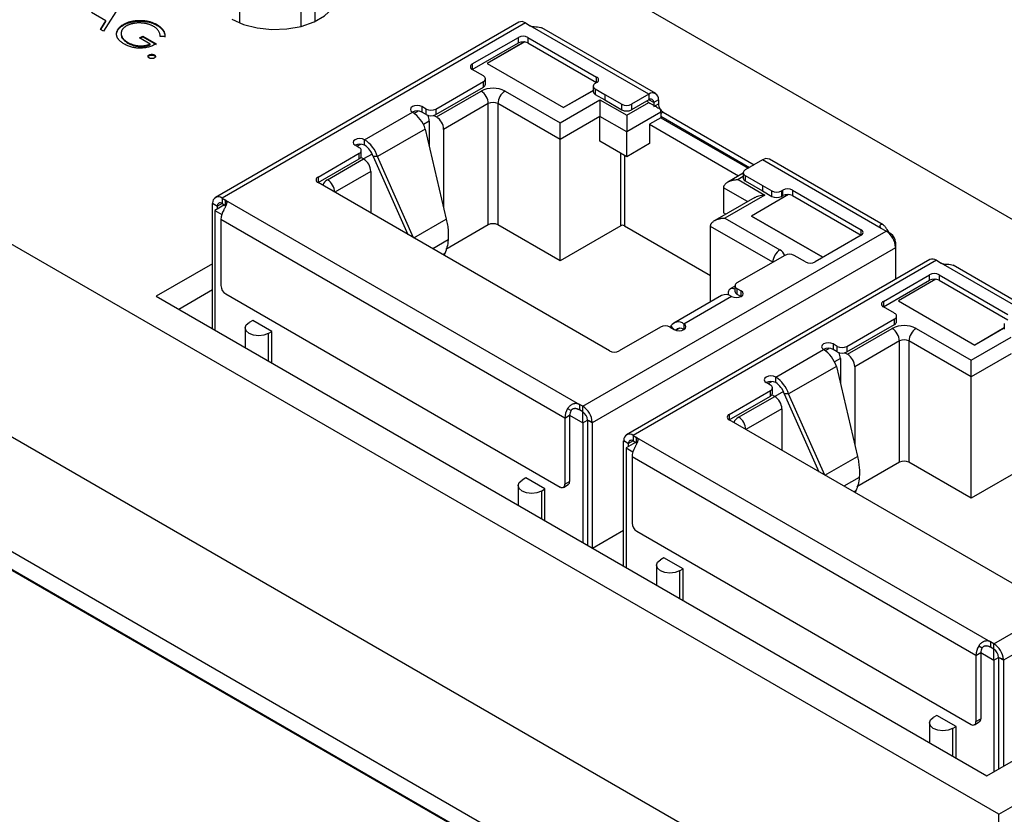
# Model space of a CAD drawing. Header units: millimetres. Extents: x 61 to 414, y 33 to 258.
# Tile 40 of 42: x 353 to 383, y 219 to 242. Entities that reach past the tile are written whole.
import ezdxf

# ---------------------------------------------------------------- set-up
doc = ezdxf.new("R2010")
doc.units = ezdxf.units.MM

msp = doc.modelspace()

# ---------------------------------------------------------------- linework, layer by layer
at = {"color": 7, "linetype": 'Continuous', "lineweight": 25}
for p, q in [((396.737, 228.302), (345.244, 258.028)), ((382.485, 218.695), (328.604, 249.801)), ((380.016, 214.418), (326.134, 245.523)), ((356.483, 242.666), (355.98, 241.877)), ((362.248, 242.168), (362.248, 242.748)), ((356.05, 242.182), (355.626, 242.427)), ((360.013, 242.121), (360.013, 242.503)), ((361.823, 242.503), (361.823, 242.017)), ((355.888, 241.929), (356.05, 242.182)), ((355.898, 241.924), (356.05, 242.162)), ((356.05, 242.162), (356.05, 242.182)), ((356.568, 242.057), (356.568, 242.078)), ((357.562, 242.05), (357.562, 242.071)), ((368.27, 242.14), (359.29, 236.956)), ((368.47, 242.121), (359.49, 236.936)), ((368.47, 242.121), (368.612, 242.039)), ((372.126, 240.01), (368.612, 242.039)), ((372.326, 240.03), (368.958, 241.974)), ((355.98, 241.877), (355.888, 241.929)), ((356.367, 241.809), (356.367, 241.83)), ((357.047, 241.676), (357.143, 241.731)), ((357.359, 241.496), (357.047, 241.676)), ((357.065, 241.666), (357.143, 241.711)), ((357.143, 241.731), (357.539, 241.503)), ((357.143, 241.711), (357.143, 241.731)), ((357.143, 241.711), (357.539, 241.482)), ((357.799, 241.722), (357.659, 241.724)), ((366.897, 240.906), (368.262, 241.694)), ((368.262, 241.531), (368.262, 241.694)), ((368.545, 241.694), (370.577, 240.52)), ((368.545, 241.694), (368.545, 241.531)), ((356.699, 241.524), (356.699, 241.545)), ((357.359, 241.475), (357.359, 241.496)), ((366.897, 240.743), (368.262, 241.531)), ((368.45, 241.561), (367.34, 240.92)), ((368.447, 241.559), (367.34, 240.92)), ((368.545, 241.531), (370.577, 240.357)), ((357.329, 241.153), (357.329, 241.174)), ((357.485, 241.153), (357.485, 241.174)), ((366.897, 240.906), (366.897, 240.743)), ((367.34, 240.92), (369.602, 239.614)), ((367.34, 240.92), (369.602, 239.614)), ((367.229, 240.551), (366.897, 240.743)), ((370.577, 240.357), (370.577, 240.52)), ((365.815, 239.571), (367.229, 240.388)), ((365.815, 239.408), (367.229, 240.224)), ((367.229, 240.224), (367.229, 240.388)), ((367.288, 240.306), (367.288, 240.469)), ((370.476, 240.251), (370.476, 240.088)), ((370.577, 240.357), (370.535, 240.333)), ((365.836, 239.339), (367.159, 240.102)), ((367.866, 240.102), (369.496, 239.161)), ((370.476, 240.118), (369.602, 239.614)), ((370.454, 240.105), (369.602, 239.614)), ((370.535, 240.169), (370.818, 240.006)), ((370.535, 240.169), (370.535, 240.006)), ((370.535, 240.006), (370.818, 239.843)), ((370.818, 240.006), (371.327, 239.712)), ((370.818, 240.006), (370.818, 239.843)), ((372.126, 240.01), (371.61, 239.712)), ((372.126, 240.01), (372.126, 239.847)), ((365.532, 239.571), (365.406, 239.644)), ((365.406, 239.644), (365.406, 239.481)), ((367.371, 239.735), (366.048, 238.971)), ((367.371, 236.144), (367.371, 239.735)), ((369.496, 238.671), (367.654, 239.735)), ((367.654, 239.735), (367.654, 236.144)), ((369.496, 239.161), (370.676, 239.843)), ((370.676, 239.843), (371.468, 239.386)), ((370.818, 239.843), (371.327, 239.549)), ((371.327, 239.549), (371.327, 239.712)), ((371.468, 239.386), (372.126, 239.765)), ((372.126, 239.847), (371.61, 239.549)), ((371.61, 239.712), (371.61, 239.549)), ((372.126, 239.765), (372.055, 239.806)), ((372.267, 239.765), (372.126, 239.847)), ((372.409, 239.847), (372.267, 239.765)), ((372.267, 239.765), (372.267, 239.643)), ((372.267, 239.643), (372.409, 239.724)), ((372.409, 239.847), (372.409, 239.724)), ((363.709, 238.665), (365.123, 239.481)), ((365.175, 239.447), (365.291, 239.514)), ((365.532, 239.408), (365.406, 239.481)), ((365.532, 239.408), (365.532, 239.571)), ((365.757, 239.385), (365.836, 239.339)), ((365.815, 239.571), (365.815, 239.408)), ((370.676, 239.353), (369.496, 238.671)), ((370.676, 238.618), (370.676, 239.353)), ((371.468, 238.896), (370.676, 239.353)), ((372.48, 239.479), (371.468, 238.896)), ((372.48, 239.479), (372.48, 239.316)), ((372.55, 239.479), (372.48, 239.439)), ((372.48, 239.357), (375.103, 237.843)), ((372.55, 239.479), (375.244, 237.924)), ((365.624, 239.216), (365.45, 239.115)), ((365.624, 239.216), (365.624, 238.473)), ((372.48, 239.316), (372.14, 239.12)), ((372.14, 239.12), (372.14, 238.549)), ((372.14, 239.12), (374.782, 237.595)), ((372.48, 239.316), (375.068, 237.822)), ((365.506, 238.981), (364.092, 238.164)), ((365.506, 238.981), (366.128, 236.31)), ((366.048, 238.971), (366.048, 236.65)), ((371.468, 238.161), (371.468, 238.896)), ((363.552, 238.428), (363.426, 238.501)), ((363.482, 238.469), (363.594, 238.534)), ((363.709, 238.501), (363.709, 238.665)), ((369.496, 235.08), (369.496, 238.671)), ((371.468, 238.161), (370.676, 238.618)), ((372.14, 238.549), (371.468, 238.161)), ((372.751, 215.211), (332.635, 238.37)), ((362.329, 237.559), (363.552, 238.265)), ((363.552, 238.102), (363.552, 238.265)), ((363.611, 238.183), (363.611, 238.347)), ((363.935, 238.241), (363.68, 238.094)), ((363.964, 238.168), (364.989, 235.86)), ((364.092, 238.164), (363.964, 238.168)), ((365.158, 235.762), (364.092, 238.164)), ((371.292, 236.117), (371.292, 238.263)), ((371.405, 238.198), (371.405, 236.117)), ((362.329, 237.396), (363.552, 238.102)), ((362.612, 237.477), (363.68, 238.094)), ((363.68, 238.094), (363.597, 238.141)), ((375.492, 238.067), (374.976, 237.769)), ((379.006, 236.038), (375.492, 238.067)), ((379.06, 236.143), (375.692, 238.087)), ((332.635, 237.833), (372.751, 214.675)), ((332.653, 237.843), (372.769, 214.685)), ((363.892, 237.726), (362.824, 237.11)), ((363.892, 237.726), (363.892, 236.493)), ((374.917, 237.673), (374.465, 237.412)), ((374.917, 237.687), (374.917, 237.524)), ((374.976, 237.606), (375.485, 237.312)), ((374.976, 237.606), (374.976, 237.443)), ((362.329, 237.559), (362.329, 237.396)), ((370.963, 232.411), (362.329, 237.396)), ((374.917, 237.572), (374.764, 237.483)), ((374.764, 237.483), (375.556, 237.026)), ((374.976, 237.443), (375.485, 237.149)), ((375.485, 237.312), (375.768, 237.149)), ((375.485, 237.312), (375.485, 237.149)), ((374.339, 237.238), (374.339, 236.503)), ((375.043, 236.832), (374.339, 237.238)), ((375.556, 237.026), (374.375, 236.344)), ((376.261, 237.043), (375.159, 236.406)), ((376.259, 237.041), (375.159, 236.406)), ((375.485, 237.149), (375.768, 236.985)), ((375.768, 236.985), (375.768, 237.149)), ((376.05, 237.149), (376.093, 237.173)), ((376.05, 237.149), (376.05, 236.985)), ((376.05, 236.985), (376.093, 237.01)), ((376.093, 237.01), (376.093, 237.173)), ((376.376, 237.173), (378.409, 236)), ((376.376, 237.173), (376.376, 237.01)), ((376.376, 237.01), (378.409, 235.836)), ((359.207, 236.773), (359.349, 236.694)), ((359.207, 233.067), (359.207, 236.773)), ((359.208, 236.79), (359.349, 236.694)), ((359.561, 236.732), (359.278, 236.569)), ((359.487, 236.774), (359.349, 236.694)), ((359.49, 236.936), (359.591, 236.878)), ((359.49, 236.936), (359.49, 236.773)), ((359.49, 236.773), (359.591, 236.715)), ((359.591, 236.878), (370.066, 230.831)), ((359.591, 236.715), (359.591, 236.878)), ((375.257, 236.955), (374.076, 236.273)), ((359.278, 236.569), (359.48, 236.452)), ((359.278, 236.569), (359.278, 233.026)), ((359.349, 236.61), (359.349, 236.694)), ((374.407, 236.464), (374.339, 236.503)), ((369.637, 230.425), (359.455, 236.304)), ((359.455, 236.304), (359.455, 234.344)), ((365.168, 235.757), (366.128, 236.31)), ((367.371, 236.144), (366.112, 235.417)), ((369.496, 235.08), (367.654, 236.144)), ((374.375, 236.344), (376.005, 235.404)), ((375.159, 236.406), (377.277, 235.183)), ((377.277, 235.183), (375.159, 236.406)), ((371.292, 236.117), (369.496, 235.08)), ((370.167, 230.772), (379.148, 235.957)), ((371.405, 236.117), (373.95, 234.648)), ((375.792, 235.036), (373.95, 236.099)), ((373.95, 233.866), (373.95, 236.099)), ((378.409, 235.836), (377.044, 235.048)), ((378.409, 235.836), (378.409, 236)), ((379.148, 235.957), (379.006, 236.038)), ((379.289, 235.875), (379.264, 235.861)), ((366.182, 235.696), (365.727, 235.434)), ((379.43, 235.63), (379.405, 235.616)), ((379.43, 235.63), (379.43, 235.467)), ((366.083, 235.3), (366.021, 235.264)), ((366.083, 235.3), (366.057, 235.244)), ((379.43, 235.467), (370.45, 230.283)), ((379.43, 235.467), (379.43, 234.53)), ((359.207, 234.994), (357.538, 234.03)), ((380.442, 235.114), (371.461, 229.93)), ((380.642, 235.094), (371.661, 229.91)), ((376.146, 235.24), (374.732, 234.424)), ((376.761, 235.048), (376.429, 235.24)), ((380.642, 235.094), (380.783, 235.013)), ((384.297, 232.984), (380.783, 235.013)), ((379.068, 233.88), (380.433, 234.668)), ((380.433, 234.504), (380.433, 234.668)), ((380.716, 234.668), (382.749, 233.494)), ((380.716, 234.668), (380.716, 234.504)), ((384.497, 233.004), (381.129, 234.948)), ((379.068, 233.717), (380.433, 234.504)), ((380.622, 234.535), (379.511, 233.894)), ((380.618, 234.533), (379.511, 233.894)), ((380.716, 234.504), (382.749, 233.331)), ((359.207, 234.216), (358.212, 233.641)), ((359.596, 234.099), (369.496, 228.384)), ((374.47, 234.109), (374.47, 234.07)), ((374.673, 234.328), (374.532, 234.247)), ((374.673, 234.342), (374.673, 234.179)), ((374.732, 234.261), (374.858, 234.188)), ((374.732, 234.261), (374.732, 234.097)), ((374.732, 234.097), (374.858, 234.024)), ((374.858, 234.024), (374.858, 234.188)), ((357.538, 234.03), (382.126, 219.836)), ((374.275, 234.054), (372.861, 233.238)), ((374.575, 234.024), (373.161, 233.208)), ((379.068, 233.88), (379.068, 233.717)), ((379.511, 233.894), (381.774, 232.587)), ((379.511, 233.894), (381.774, 232.587)), ((379.401, 233.525), (379.068, 233.717)), ((360.399, 233.317), (360.293, 233.256)), ((360.964, 232.991), (360.399, 233.317)), ((373.161, 233.208), (373.161, 233.045)), ((377.986, 232.545), (379.401, 233.361)), ((379.401, 233.198), (379.401, 233.361)), ((379.459, 233.28), (379.459, 233.443)), ((382.648, 233.225), (382.648, 233.061)), ((360.175, 233.093), (360.175, 232.508)), ((360.858, 232.929), (360.964, 232.991)), ((360.858, 232.929), (360.858, 232.114)), ((360.964, 232.052), (360.964, 232.991)), ((372.469, 233.118), (371.246, 232.411)), ((372.752, 233.118), (372.878, 233.045)), ((372.778, 233.15), (372.762, 233.112)), ((372.864, 233.053), (372.778, 233.15)), ((373.04, 233.083), (372.934, 233.022)), ((377.986, 232.382), (379.401, 233.198)), ((378.008, 232.312), (379.33, 233.076)), ((380.037, 233.076), (381.667, 232.135)), ((382.648, 233.092), (381.774, 232.587)), ((382.625, 233.079), (381.774, 232.587)), ((379.542, 232.708), (378.22, 231.945)), ((379.542, 229.118), (379.542, 232.708)), ((381.667, 231.645), (379.825, 232.708)), ((379.825, 232.708), (379.825, 229.118)), ((381.667, 232.135), (382.848, 232.816)), ((375.88, 231.638), (377.294, 232.455)), ((377.347, 232.421), (377.463, 232.487)), ((377.704, 232.545), (377.577, 232.618)), ((377.577, 232.618), (377.577, 232.455)), ((377.704, 232.382), (377.577, 232.455)), ((377.704, 232.382), (377.704, 232.545)), ((377.928, 232.358), (378.008, 232.312)), ((377.986, 232.545), (377.986, 232.382)), ((377.795, 232.19), (377.621, 232.089)), ((377.795, 232.19), (377.795, 231.447)), ((382.848, 232.327), (381.667, 231.645)), ((377.677, 231.954), (376.263, 231.138)), ((377.677, 231.954), (378.299, 229.284)), ((378.22, 231.945), (378.22, 229.624)), ((375.724, 231.402), (375.597, 231.475)), ((375.653, 231.443), (375.766, 231.508)), ((375.88, 231.475), (375.88, 231.638)), ((381.667, 228.054), (381.667, 231.645)), ((374.5, 230.533), (375.724, 231.239)), ((375.724, 231.075), (375.724, 231.239)), ((375.782, 231.157), (375.782, 231.32)), ((376.106, 231.214), (375.851, 231.067)), ((374.5, 230.369), (375.724, 231.075)), ((374.783, 230.451), (375.851, 231.067)), ((375.851, 231.067), (375.768, 231.115)), ((376.135, 231.141), (377.16, 228.834)), ((376.263, 231.138), (376.135, 231.141)), ((377.33, 228.736), (376.263, 231.138)), ((369.72, 230.704), (369.82, 230.646)), ((370.066, 230.831), (370.066, 230.668)), ((370.167, 230.772), (370.066, 230.831)), ((370.167, 230.609), (370.066, 230.668)), ((370.167, 230.609), (370.167, 230.772)), ((370.167, 230.283), (370.167, 230.609)), ((376.063, 230.7), (374.995, 230.083)), ((376.063, 230.7), (376.063, 229.467)), ((369.637, 230.425), (369.778, 230.507)), ((369.637, 230.425), (369.637, 228.466)), ((369.778, 230.507), (370.167, 230.283)), ((369.778, 230.507), (369.778, 228.547)), ((370.167, 230.283), (370.309, 230.364)), ((370.45, 230.3), (370.309, 230.367)), ((370.45, 230.283), (370.309, 230.367)), ((370.309, 230.367), (370.309, 226.651)), ((374.5, 230.533), (374.5, 230.369)), ((383.134, 225.385), (374.5, 230.369)), ((370.167, 230.283), (370.167, 226.74)), ((370.45, 230.283), (370.45, 226.576)), ((371.378, 229.747), (371.52, 229.668)), ((371.378, 226.04), (371.378, 229.747)), ((371.379, 229.764), (371.52, 229.668)), ((371.659, 229.748), (371.52, 229.668)), ((371.661, 229.91), (371.762, 229.852)), ((371.661, 229.91), (371.661, 229.747)), ((371.661, 229.747), (371.762, 229.688)), ((371.762, 229.852), (382.238, 223.804)), ((371.762, 229.688), (371.762, 229.852)), ((371.732, 229.706), (371.449, 229.543)), ((371.449, 229.543), (371.651, 229.426)), ((371.449, 229.543), (371.449, 226)), ((371.52, 229.583), (371.52, 229.668)), ((381.808, 223.399), (371.626, 229.277)), ((371.626, 229.277), (371.626, 227.318)), ((377.339, 228.73), (378.299, 229.284)), ((379.542, 229.118), (378.283, 228.391)), ((381.667, 228.054), (379.825, 229.118)), ((383.463, 229.091), (381.667, 228.054)), ((382.339, 223.746), (391.319, 228.93)), ((368.481, 228.651), (368.375, 228.59)), ((369.047, 228.325), (368.481, 228.651)), ((369.637, 228.466), (369.778, 228.547)), ((378.353, 228.67), (377.898, 228.408)), ((368.258, 228.427), (368.258, 227.842)), ((368.941, 228.264), (369.047, 228.325)), ((368.941, 228.264), (368.941, 227.448)), ((369.047, 227.387), (369.047, 228.325)), ((369.596, 228.374), (369.737, 228.456)), ((378.254, 228.274), (378.192, 228.238)), ((378.254, 228.274), (378.228, 228.217)), ((391.602, 228.44), (382.621, 223.256)), ((370.456, 226.573), (371.378, 227.105)), ((371.767, 227.073), (381.667, 221.358)), ((382.485, 218.695), (396.737, 226.923)), ((370.279, 226.675), (370.309, 226.692)), ((372.57, 226.291), (372.464, 226.23)), ((373.136, 225.964), (372.57, 226.291)), ((372.347, 226.066), (372.347, 225.481)), ((373.03, 225.903), (373.136, 225.964)), ((373.136, 225.026), (373.136, 225.964)), ((382.126, 219.836), (392.812, 226.005)), ((373.03, 225.903), (373.03, 225.087)), ((381.891, 223.678), (381.991, 223.62)), ((382.238, 223.804), (382.238, 223.641)), ((382.339, 223.746), (382.238, 223.804)), ((382.339, 223.583), (382.238, 223.641)), ((382.339, 223.583), (382.339, 223.746)), ((381.808, 223.399), (381.95, 223.481)), ((381.808, 223.399), (381.808, 221.439)), ((381.95, 223.481), (381.95, 221.521)), ((381.95, 223.481), (382.339, 223.256)), ((382.339, 223.256), (382.339, 223.583)), ((382.339, 223.256), (382.48, 223.338)), ((382.621, 223.274), (382.48, 223.341)), ((382.621, 223.256), (382.48, 223.341)), ((382.48, 223.341), (382.48, 220.04)), ((382.339, 223.256), (382.339, 219.959)), ((382.621, 223.256), (382.621, 220.122)), ((380.652, 221.625), (380.546, 221.564)), ((381.218, 221.298), (380.652, 221.625)), ((380.429, 221.401), (380.429, 220.816)), ((381.112, 221.237), (381.218, 221.298)), ((381.218, 220.36), (381.218, 221.298)), ((381.767, 221.348), (381.908, 221.429)), ((381.808, 221.439), (381.95, 221.521)), ((381.112, 221.237), (381.112, 220.421)), ((382.485, 217.918), (382.485, 218.695))]:
    msp.add_line(p, q, dxfattribs=at)
at = {"color": 7, "linetype": 'Continuous', "lineweight": 25, "flags": 128}
for points in [[(359.774, 242.237), (360.124, 242.079), (360.528, 241.974), (360.965, 241.927), (361.408, 241.943), (361.832, 242.019), (362.212, 242.152), (362.526, 242.333), (362.755, 242.552), (362.888, 242.797), (362.914, 243.053), (362.834, 243.305), (362.652, 243.539), (362.378, 243.74)], [(365.406, 239.644), (365.341, 239.669), (365.264, 239.678), (365.188, 239.669), (365.123, 239.644), (365.08, 239.607), (365.064, 239.563), (365.08, 239.519), (365.123, 239.481)], [(363.709, 238.665), (363.644, 238.69), (363.567, 238.698), (363.491, 238.69), (363.426, 238.665), (363.383, 238.627), (363.367, 238.583), (363.383, 238.539), (363.426, 238.501)], [(374.575, 234.024), (374.64, 233.999), (374.717, 233.99), (374.793, 233.999), (374.858, 234.024), (374.902, 234.062), (374.917, 234.106), (374.902, 234.15), (374.858, 234.188)], [(360.858, 232.929), (360.729, 232.879), (360.575, 232.862), (360.422, 232.879), (360.293, 232.929), (360.206, 233.004), (360.175, 233.093), (360.206, 233.181), (360.293, 233.256)], [(372.878, 233.045), (372.943, 233.02), (373.02, 233.011), (373.096, 233.02), (373.161, 233.045), (373.205, 233.082), (373.22, 233.126), (373.205, 233.17), (373.161, 233.208)], [(377.577, 232.618), (377.512, 232.643), (377.436, 232.652), (377.359, 232.643), (377.294, 232.618), (377.251, 232.581), (377.236, 232.536), (377.251, 232.492), (377.294, 232.455)], [(375.88, 231.638), (375.815, 231.663), (375.739, 231.672), (375.662, 231.663), (375.597, 231.638), (375.554, 231.601), (375.539, 231.557), (375.554, 231.512), (375.597, 231.475)], [(368.941, 228.264), (368.811, 228.214), (368.658, 228.196), (368.505, 228.214), (368.375, 228.264), (368.288, 228.338), (368.258, 228.427), (368.288, 228.515), (368.375, 228.59)], [(373.03, 225.903), (372.9, 225.853), (372.747, 225.835), (372.594, 225.853), (372.464, 225.903), (372.377, 225.978), (372.347, 226.066), (372.377, 226.155), (372.464, 226.23)], [(381.112, 221.237), (380.982, 221.187), (380.829, 221.17), (380.676, 221.187), (380.546, 221.237), (380.459, 221.312), (380.429, 221.401), (380.459, 221.489), (380.546, 221.564)]]:
    msp.add_lwpolyline(points, dxfattribs=at)
at = {"color": 7, "linetype": 'Continuous', "lineweight": 25}
for centre, radius, start, end in [((368.354, 241.967), 0.193, 52.9645, 115.725), ((368.403, 241.421), 0.307, 62.6097, 117.3903), ((368.403, 241.258), 0.307, 62.6097, 117.3903), ((366.928, 240.824), 0.0873, 110.7834, 249.2166), ((367.198, 240.469), 0.0873, 290.7834, 69.2166), ((370.547, 240.439), 0.0873, 290.7834, 69.2166), ((367.188, 240.316), 0.101, 294.3747, 354.3052), ((370.566, 240.251), 0.0873, 110.7834, 249.2166), ((367.512, 239.42), 0.769, 62.6097, 117.3903), ((366.91, 239.714), 0.461, 2.6055, 57.3945), ((368.114, 239.714), 0.461, 122.6055, 177.3945), ((370.577, 240.098), 0.101, 185.6948, 245.6253), ((372.236, 239.875), 0.175, 350.786, 129.2033), ((367.512, 239.462), 0.307, 62.6097, 117.3903), ((371.468, 239.985), 0.307, 242.6097, 297.3903), ((372.181, 239.779), 0.0873, 350.786, 129.2033), ((372.705, 239.736), 0.296, 182.2189, 213.7947), ((365.264, 239.208), 0.307, 62.61, 117.3846), ((364.619, 238.699), 0.931, 17.6411, 57.2214), ((365.674, 239.844), 0.307, 242.6097, 297.3903), ((365.674, 239.681), 0.307, 242.6097, 297.3903), ((365.205, 239.203), 0.419, 1.7446, 25.9735), ((365.588, 238.95), 0.461, 2.6055, 57.3945), ((371.468, 239.822), 0.307, 242.6097, 297.3903), ((372.125, 239.476), 0.355, 0.5466, 15.0375), ((372.695, 239.715), 0.276, 215.7357, 238.3381), ((363.567, 238.228), 0.307, 62.61, 117.3846), ((363.205, 237.882), 0.931, 17.6411, 57.2214), ((363.373, 237.98), 0.62, 17.6411, 57.2214), ((363.521, 238.347), 0.0873, 290.7834, 69.2166), ((363.511, 238.193), 0.101, 294.3747, 354.3052), ((363.431, 237.705), 0.461, 2.6055, 57.3945), ((375.609, 237.904), 0.201, 65.6929, 125.6176), ((375.007, 237.687), 0.0873, 110.7834, 249.2166), ((362.36, 237.477), 0.0873, 110.7834, 249.2166), ((362.728, 237.234), 0.269, 115.4511, 162.7488), ((362.363, 237.089), 0.461, 2.6055, 57.3945), ((375.017, 237.534), 0.101, 185.6948, 245.6253), ((375.909, 237.422), 0.307, 242.6097, 297.3903), ((376.234, 236.9), 0.307, 62.6097, 117.3903), ((376.234, 236.737), 0.307, 62.6097, 117.3903), ((359.38, 236.804), 0.172, 50.1284, 184.5607), ((359.569, 236.773), 0.362, 177.283, 180.0186), ((359.435, 236.706), 0.087, 50.5808, 187.8324), ((375.909, 237.258), 0.307, 242.6097, 297.3903), ((360.031, 236.284), 0.577, 148.8563, 178.0435), ((367.512, 235.871), 0.307, 62.6097, 117.3903), ((371.348, 236.008), 0.123, 62.6097, 117.3903), ((378.378, 235.918), 0.0873, 290.7834, 69.2166), ((378.813, 235.436), 0.619, 4.512, 57.2632), ((379.123, 235.616), 0.307, 2.6055, 57.3945), ((376.253, 235.015), 0.461, 122.6055, 177.3945), ((375.889, 235.16), 0.269, 17.2512, 64.5489), ((376.287, 234.967), 0.307, 62.6097, 117.3903), ((379.038, 235.467), 0.392, 0.0171, 2.6099), ((376.903, 235.321), 0.307, 242.6097, 297.3903), ((380.525, 234.94), 0.193, 52.9645, 115.725), ((380.574, 234.395), 0.307, 62.6097, 117.3903), ((374.763, 234.342), 0.0873, 110.7834, 249.2166), ((380.574, 234.231), 0.307, 62.6097, 117.3903), ((359.762, 234.358), 0.307, 182.6055, 237.3945), ((374.4, 233.781), 0.3, 54.1514, 114.5382), ((374.598, 234.131), 0.13, 54.5833, 189.6756), ((374.773, 234.189), 0.101, 185.6948, 245.6253), ((379.099, 233.798), 0.0873, 110.7834, 249.2166), ((379.37, 233.443), 0.0873, 290.7834, 69.2166), ((372.995, 233.011), 0.258, 49.9171, 147.3567), ((379.359, 233.29), 0.101, 294.3747, 354.3052), ((372.61, 232.845), 0.307, 62.6097, 117.3903), ((373.049, 232.91), 0.175, 50.3442, 138.1908), ((379.683, 232.393), 0.769, 62.6097, 117.3903), ((379.081, 232.687), 0.461, 2.6055, 57.3945), ((380.285, 232.687), 0.461, 122.6055, 177.3945), ((379.683, 232.435), 0.307, 62.6097, 117.3903), ((371.104, 232.684), 0.307, 242.6097, 297.3903), ((377.436, 232.182), 0.307, 62.61, 117.3846), ((376.79, 231.672), 0.931, 17.6411, 57.2214), ((377.845, 232.818), 0.307, 242.6097, 297.3903), ((377.845, 232.655), 0.307, 242.6097, 297.3903), ((377.376, 232.177), 0.419, 1.7446, 25.9735), ((377.759, 231.924), 0.461, 2.6055, 57.3945), ((375.739, 231.202), 0.307, 62.61, 117.3846), ((375.376, 230.856), 0.931, 17.6411, 57.2214), ((375.544, 230.953), 0.62, 17.6411, 57.2214), ((375.693, 231.32), 0.0873, 290.7834, 69.2166), ((375.682, 231.167), 0.101, 294.3747, 354.3052), ((375.603, 230.679), 0.461, 2.6055, 57.3945), ((370.214, 230.406), 0.577, 148.8563, 178.0435), ((370.067, 230.497), 0.289, 148.8563, 178.0435), ((369.833, 230.252), 0.619, 4.512, 57.2632), ((370.001, 230.35), 0.308, 3.1811, 57.3512), ((370.058, 230.282), 0.392, 0.0171, 2.6099), ((374.531, 230.451), 0.0873, 110.7834, 249.2166), ((374.899, 230.208), 0.269, 115.4511, 162.7488), ((374.535, 230.062), 0.461, 2.6055, 57.3945), ((371.551, 229.778), 0.172, 50.1284, 184.5607), ((371.741, 229.747), 0.362, 177.283, 180.0186), ((371.606, 229.68), 0.087, 50.5808, 187.8324), ((372.203, 229.258), 0.577, 148.8563, 178.0435), ((379.683, 228.845), 0.307, 62.6097, 117.3903), ((369.68, 228.537), 0.0986, 305.0133, 6.2988), ((369.551, 228.452), 0.0873, 230.7967, 9.214), ((371.933, 227.332), 0.307, 182.6055, 237.3945), ((382.385, 223.379), 0.577, 148.8563, 178.0435), ((382.238, 223.471), 0.289, 148.8563, 178.0435), ((382.004, 223.225), 0.619, 4.512, 57.2632), ((382.172, 223.323), 0.308, 3.1811, 57.3512), ((382.229, 223.256), 0.392, 0.0171, 2.6099), ((381.722, 221.425), 0.0873, 230.7967, 9.214), ((381.852, 221.51), 0.0986, 305.0133, 6.2988)]:
    msp.add_arc(centre, radius, start, end, dxfattribs=at)
for points, knots in [([(356.367, 241.83), (356.369, 241.841), (356.374, 241.865), (356.387, 241.899), (356.404, 241.933), (356.427, 241.964), (356.455, 241.995), (356.487, 242.024), (356.525, 242.052), (356.553, 242.069), (356.568, 242.078)], [0, 0, 0, 0, 0.127896, 0.253668, 0.376738, 0.499344, 0.621999, 0.745699, 0.871345, 1, 1, 1, 1]), ([(356.367, 241.809), (356.369, 241.821), (356.374, 241.844), (356.387, 241.879), (356.404, 241.912), (356.427, 241.944), (356.455, 241.974), (356.487, 242.003), (356.525, 242.031), (356.553, 242.048), (356.568, 242.057)], [0, 0, 0, 0, 0.127896, 0.253668, 0.376738, 0.499344, 0.621999, 0.745699, 0.871345, 1, 1, 1, 1]), ([(356.655, 242.031), (356.647, 242.026), (356.63, 242.016), (356.607, 242), (356.586, 241.982), (356.568, 241.964), (356.551, 241.945), (356.537, 241.926), (356.524, 241.905), (356.515, 241.883), (356.507, 241.862), (356.502, 241.839), (356.499, 241.817), (356.5, 241.795), (356.503, 241.773), (356.508, 241.75), (356.517, 241.728), (356.528, 241.705), (356.541, 241.683), (356.556, 241.661), (356.574, 241.64), (356.595, 241.62), (356.617, 241.6), (356.642, 241.581), (356.669, 241.562), (356.689, 241.551), (356.699, 241.545)], [0, 0, 0, 0, 0.038994, 0.077882, 0.116652, 0.155416, 0.194618, 0.234261, 0.274547, 0.315667, 0.35702, 0.398083, 0.439098, 0.479833, 0.521274, 0.562841, 0.605292, 0.648409, 0.691727, 0.735149, 0.778369, 0.821661, 0.865524, 0.909731, 0.954523, 1, 1, 1, 1]), ([(356.568, 242.078), (356.579, 242.084), (356.601, 242.096), (356.637, 242.113), (356.674, 242.129), (356.712, 242.143), (356.752, 242.155), (356.793, 242.166), (356.836, 242.175), (356.881, 242.183), (356.925, 242.189), (356.97, 242.194), (357.015, 242.196), (357.06, 242.197), (357.105, 242.196), (357.15, 242.194), (357.195, 242.189), (357.24, 242.183), (357.284, 242.175), (357.327, 242.165), (357.369, 242.154), (357.41, 242.141), (357.45, 242.126), (357.488, 242.109), (357.526, 242.091), (357.55, 242.078), (357.562, 242.071)], [0, 0, 0, 0, 0.042039, 0.083544, 0.124643, 0.165303, 0.206171, 0.246971, 0.288329, 0.329987, 0.371797, 0.412738, 0.453459, 0.494001, 0.534381, 0.574952, 0.615892, 0.65725, 0.699007, 0.740486, 0.782325, 0.824567, 0.867041, 0.9105, 0.954619, 1, 1, 1, 1]), ([(356.568, 242.057), (356.579, 242.063), (356.601, 242.076), (356.637, 242.093), (356.674, 242.108), (356.712, 242.122), (356.752, 242.134), (356.793, 242.145), (356.836, 242.155), (356.881, 242.162), (356.925, 242.169), (356.97, 242.173), (357.015, 242.176), (357.06, 242.177), (357.105, 242.176), (357.15, 242.173), (357.195, 242.168), (357.24, 242.162), (357.284, 242.154), (357.327, 242.145), (357.369, 242.133), (357.41, 242.12), (357.45, 242.105), (357.488, 242.088), (357.526, 242.07), (357.55, 242.057), (357.562, 242.05)], [0, 0, 0, 0, 0.042039, 0.083544, 0.124643, 0.165303, 0.206171, 0.246971, 0.288329, 0.329987, 0.371797, 0.412738, 0.453459, 0.494001, 0.534381, 0.574952, 0.615892, 0.65725, 0.699007, 0.740486, 0.782325, 0.824567, 0.867041, 0.9105, 0.954619, 1, 1, 1, 1]), ([(357.463, 242.017), (357.454, 242.022), (357.436, 242.033), (357.406, 242.047), (357.376, 242.06), (357.343, 242.071), (357.31, 242.082), (357.275, 242.092), (357.239, 242.1), (357.202, 242.107), (357.164, 242.113), (357.126, 242.117), (357.088, 242.12), (357.051, 242.121), (357.013, 242.121), (356.976, 242.12), (356.939, 242.117), (356.903, 242.112), (356.867, 242.106), (356.833, 242.099), (356.8, 242.091), (356.768, 242.081), (356.738, 242.07), (356.709, 242.059), (356.681, 242.046), (356.664, 242.036), (356.655, 242.031)], [0, 0, 0, 0, 0.042841, 0.085571, 0.127719, 0.170068, 0.212787, 0.255482, 0.298877, 0.342861, 0.386528, 0.429532, 0.471886, 0.513729, 0.555082, 0.596535, 0.63812, 0.679822, 0.721331, 0.761888, 0.802199, 0.841806, 0.88106, 0.920633, 0.960101, 1, 1, 1, 1]), ([(357.659, 241.724), (357.658, 241.739), (357.656, 241.768), (357.646, 241.81), (357.629, 241.851), (357.605, 241.89), (357.577, 241.926), (357.544, 241.96), (357.507, 241.991), (357.478, 242.008), (357.463, 242.017)], [0, 0, 0, 0, 0.136144, 0.269043, 0.398517, 0.5271, 0.652283, 0.77168, 0.887495, 1, 1, 1, 1]), ([(357.562, 242.071), (357.572, 242.065), (357.591, 242.054), (357.617, 242.036), (357.642, 242.018), (357.665, 241.999), (357.686, 241.98), (357.705, 241.96), (357.723, 241.94), (357.738, 241.919), (357.752, 241.897), (357.765, 241.875), (357.775, 241.852), (357.783, 241.827), (357.79, 241.802), (357.795, 241.776), (357.798, 241.75), (357.799, 241.731), (357.799, 241.722)], [0, 0, 0, 0, 0.061617, 0.122179, 0.182216, 0.241864, 0.30096, 0.359969, 0.419033, 0.478069, 0.537993, 0.59896, 0.661321, 0.725248, 0.79122, 0.858746, 0.928318, 1, 1, 1, 1]), ([(357.562, 242.05), (357.572, 242.045), (357.591, 242.033), (357.617, 242.016), (357.642, 241.997), (357.665, 241.979), (357.686, 241.959), (357.705, 241.94), (357.723, 241.919), (357.738, 241.898), (357.752, 241.877), (357.765, 241.854), (357.775, 241.831), (357.783, 241.807), (357.79, 241.782), (357.795, 241.756), (357.798, 241.729), (357.799, 241.711), (357.799, 241.702)], [0, 0, 0, 0, 0.061617, 0.122179, 0.182216, 0.241864, 0.30096, 0.359969, 0.419033, 0.478069, 0.537993, 0.59896, 0.661321, 0.725248, 0.79122, 0.858746, 0.928318, 1, 1, 1, 1]), ([(368.612, 242.039), (368.65, 242.017), (368.744, 242.009), (368.882, 242.003), (368.938, 241.986), (368.958, 241.974)], [0, 0, 0, 0, 0.25, 0.3749998, 0.4999674, 0.4999674, 0.4999674, 0.4999674]), ([(356.596, 241.494), (356.585, 241.5), (356.565, 241.512), (356.536, 241.531), (356.509, 241.55), (356.485, 241.57), (356.463, 241.59), (356.443, 241.61), (356.426, 241.63), (356.41, 241.651), (356.397, 241.673), (356.386, 241.694), (356.377, 241.716), (356.371, 241.738), (356.366, 241.76), (356.364, 241.783), (356.365, 241.806), (356.366, 241.822), (356.367, 241.83)], [0, 0, 0, 0, 0.069237, 0.136557, 0.202094, 0.266464, 0.329769, 0.391879, 0.453271, 0.514115, 0.57439, 0.634142, 0.693923, 0.754152, 0.81447, 0.875661, 0.937348, 1, 1, 1, 1]), ([(356.511, 241.758), (356.51, 241.749), (356.502, 241.701), (356.569, 241.615), (356.656, 241.554), (356.699, 241.524)], [0, 0, 0, 0, 0.101626, 0.5507, 1, 1, 1, 1]), ([(357.539, 241.503), (357.52, 241.493), (357.484, 241.473), (357.427, 241.447), (357.369, 241.425), (357.31, 241.407), (357.249, 241.393), (357.188, 241.382), (357.125, 241.376), (357.062, 241.373), (356.999, 241.375), (356.936, 241.38), (356.876, 241.389), (356.816, 241.402), (356.759, 241.419), (356.702, 241.44), (356.647, 241.465), (356.613, 241.484), (356.596, 241.494)], [0, 0, 0, 0, 0.071272, 0.139493, 0.204635, 0.267406, 0.328446, 0.388397, 0.447734, 0.507392, 0.566768, 0.625478, 0.684067, 0.743248, 0.804033, 0.866499, 0.931723, 1, 1, 1, 1]), ([(356.699, 241.545), (356.711, 241.538), (356.736, 241.524), (356.774, 241.506), (356.814, 241.49), (356.855, 241.477), (356.897, 241.466), (356.94, 241.457), (356.984, 241.45), (357.029, 241.446), (357.074, 241.444), (357.119, 241.444), (357.162, 241.447), (357.204, 241.452), (357.244, 241.459), (357.284, 241.469), (357.322, 241.481), (357.347, 241.491), (357.359, 241.496)], [0, 0, 0, 0, 0.07063, 0.138694, 0.204918, 0.269441, 0.332636, 0.395302, 0.457764, 0.520657, 0.582852, 0.643315, 0.70258, 0.760908, 0.81949, 0.878269, 0.938491, 1, 1, 1, 1]), ([(356.699, 241.524), (356.711, 241.517), (356.736, 241.504), (356.774, 241.486), (356.814, 241.47), (356.855, 241.456), (356.897, 241.445), (356.94, 241.436), (356.984, 241.429), (357.029, 241.425), (357.074, 241.423), (357.119, 241.423), (357.162, 241.426), (357.204, 241.431), (357.244, 241.438), (357.284, 241.448), (357.322, 241.46), (357.347, 241.47), (357.359, 241.475)], [0, 0, 0, 0, 0.07063, 0.138694, 0.204918, 0.269441, 0.332636, 0.395302, 0.457764, 0.520657, 0.582852, 0.643315, 0.70258, 0.760908, 0.81949, 0.878269, 0.938491, 1, 1, 1, 1]), ([(357.329, 241.084), (357.324, 241.087), (357.314, 241.093), (357.304, 241.105), (357.298, 241.116), (357.296, 241.129), (357.298, 241.142), (357.304, 241.154), (357.314, 241.165), (357.324, 241.171), (357.329, 241.174)], [0, 0, 0, 0, 0.1277566, 0.2494144, 0.3727965, 0.5001113, 0.6286099, 0.7506434, 0.8737684, 1, 1, 1, 1]), ([(357.299, 241.119), (357.301, 241.124), (357.305, 241.138), (357.32, 241.148), (357.329, 241.153)], [0, 0, 0, 0, 0.442047, 1, 1, 1, 1]), ([(357.329, 241.174), (357.334, 241.177), (357.345, 241.183), (357.365, 241.188), (357.385, 241.192), (357.407, 241.193), (357.429, 241.192), (357.449, 241.188), (357.468, 241.182), (357.479, 241.177), (357.485, 241.174)], [0, 0, 0, 0, 0.129097, 0.252046, 0.373905, 0.501038, 0.628171, 0.751376, 0.872426, 1, 1, 1, 1]), ([(357.329, 241.153), (357.334, 241.156), (357.345, 241.162), (357.365, 241.168), (357.385, 241.171), (357.407, 241.172), (357.429, 241.171), (357.449, 241.168), (357.468, 241.162), (357.479, 241.156), (357.485, 241.153)], [0, 0, 0, 0, 0.129097, 0.252046, 0.373905, 0.501038, 0.628171, 0.751376, 0.872426, 1, 1, 1, 1]), ([(357.485, 241.084), (357.479, 241.081), (357.469, 241.076), (357.45, 241.07), (357.429, 241.066), (357.407, 241.065), (357.385, 241.066), (357.364, 241.07), (357.345, 241.076), (357.334, 241.081), (357.329, 241.084)], [0, 0, 0, 0, 0.126178, 0.248821, 0.37154, 0.499984, 0.627244, 0.749226, 0.872298, 1, 1, 1, 1]), ([(357.485, 241.174), (357.49, 241.171), (357.499, 241.165), (357.51, 241.154), (357.516, 241.142), (357.518, 241.129), (357.516, 241.117), (357.51, 241.105), (357.499, 241.094), (357.49, 241.087), (357.485, 241.084)], [0, 0, 0, 0, 0.127519, 0.249986, 0.371792, 0.49887, 0.625948, 0.748492, 0.870959, 1, 1, 1, 1]), ([(357.485, 241.153), (357.495, 241.146), (357.514, 241.133), (357.515, 241.116), (357.515, 241.108)], [0, 0, 0, 0, 0.562163, 1, 1, 1, 1]), ([(370.676, 239.843), (370.676, 239.83), (370.676, 239.807), (370.676, 239.771), (370.677, 239.737), (370.677, 239.704), (370.676, 239.669), (370.676, 239.631), (370.676, 239.593), (370.677, 239.557), (370.677, 239.522), (370.677, 239.488), (370.677, 239.456), (370.677, 239.425), (370.677, 239.396), (370.676, 239.372), (370.676, 239.358), (370.676, 239.353)], [0, 0, 0, 0, 0.108786, 0.200528, 0.275149, 0.341309, 0.417526, 0.492123, 0.564804, 0.62965, 0.690996, 0.749733, 0.806212, 0.860787, 0.913833, 0.965761, 1, 1, 1, 1]), ([(372.126, 239.765), (372.146, 239.754), (372.178, 239.735), (372.215, 239.714), (372.241, 239.699), (372.252, 239.692), (372.283, 239.675), (372.299, 239.665), (372.33, 239.647), (372.345, 239.639), (372.399, 239.607), (372.434, 239.587), (372.467, 239.568)], [0, 0, 0, 0, 0.25, 0.375, 0.375, 0.5, 0.5, 0.625, 0.625, 0.75, 0.75, 1, 1, 1, 1]), ([(371.468, 239.386), (371.468, 239.373), (371.469, 239.35), (371.469, 239.313), (371.468, 239.28), (371.468, 239.247), (371.468, 239.212), (371.469, 239.174), (371.469, 239.136), (371.468, 239.1), (371.468, 239.065), (371.468, 239.031), (371.468, 238.999), (371.468, 238.968), (371.468, 238.939), (371.468, 238.915), (371.468, 238.901), (371.468, 238.896)], [0, 0, 0, 0, 0.1087862, 0.2005285, 0.2751493, 0.3413088, 0.4175263, 0.4921227, 0.5648039, 0.62965, 0.6909957, 0.7497334, 0.8062125, 0.8607874, 0.9138331, 0.965761, 1, 1, 1, 1]), ([(369.496, 238.671), (369.496, 238.679), (369.496, 238.696), (369.496, 238.724), (369.496, 238.754), (369.496, 238.786), (369.496, 238.819), (369.496, 238.853), (369.496, 238.889), (369.495, 238.926), (369.495, 238.964), (369.496, 239), (369.496, 239.034), (369.496, 239.067), (369.496, 239.1), (369.496, 239.133), (369.496, 239.153), (369.496, 239.161)], [0, 0, 0, 0, 0.051816, 0.104474, 0.158436, 0.214075, 0.271115, 0.330777, 0.39479, 0.46374, 0.534897, 0.608107, 0.683463, 0.74708, 0.82779, 0.92536, 1, 1, 1, 1]), ([(374.339, 237.238), (374.34, 237.246), (374.341, 237.263), (374.347, 237.287), (374.357, 237.311), (374.372, 237.334), (374.391, 237.356), (374.413, 237.377), (374.441, 237.398), (374.472, 237.417), (374.507, 237.434), (374.545, 237.449), (374.583, 237.46), (374.623, 237.47), (374.668, 237.478), (374.716, 237.483), (374.749, 237.483), (374.764, 237.483)], [0, 0, 0, 0, 0.051816, 0.104474, 0.158436, 0.214075, 0.271115, 0.330777, 0.39479, 0.46374, 0.534897, 0.608107, 0.683463, 0.74708, 0.82779, 0.92536, 1, 1, 1, 1]), ([(375.258, 236.953), (375.296, 236.972), (375.387, 237.017), (375.494, 237.023), (375.556, 237.026)], [0, 0, 0, 0, 0.427002, 1, 1, 1, 1]), ([(359.538, 236.582), (359.543, 236.592), (359.555, 236.612), (359.571, 236.642), (359.587, 236.672), (359.602, 236.7), (359.614, 236.726), (359.624, 236.751), (359.631, 236.773), (359.635, 236.793), (359.635, 236.811), (359.633, 236.827), (359.628, 236.841), (359.62, 236.853), (359.611, 236.864), (359.601, 236.872), (359.594, 236.876), (359.591, 236.878)], [0, 0, 0, 0, 0.083518, 0.167584, 0.251917, 0.335083, 0.415846, 0.493426, 0.567402, 0.637474, 0.703292, 0.764616, 0.821739, 0.874907, 0.924369, 0.970547, 1, 1, 1, 1]), ([(366.128, 236.31), (366.134, 236.282), (366.147, 236.224), (366.163, 236.137), (366.175, 236.052), (366.183, 235.967), (366.187, 235.884), (366.188, 235.802), (366.185, 235.74), (366.182, 235.705), (366.182, 235.696)], [0, 0, 0, 0, 0.1363521, 0.2727113, 0.4090801, 0.5454557, 0.6818274, 0.8181893, 0.9545437, 1, 1, 1, 1]), ([(373.95, 236.099), (373.951, 236.108), (373.952, 236.124), (373.958, 236.148), (373.969, 236.172), (373.983, 236.195), (374.002, 236.217), (374.024, 236.239), (374.052, 236.259), (374.083, 236.278), (374.118, 236.295), (374.156, 236.31), (374.194, 236.321), (374.234, 236.331), (374.279, 236.339), (374.328, 236.344), (374.36, 236.344), (374.375, 236.344)], [0, 0, 0, 0, 0.051816, 0.104474, 0.158436, 0.214075, 0.271115, 0.330777, 0.39479, 0.46374, 0.534897, 0.608107, 0.683463, 0.74708, 0.82779, 0.92536, 1, 1, 1, 1]), ([(379.289, 235.875), (379.251, 235.897), (379.197, 235.975), (379.122, 236.091), (379.059, 236.151), (378.999, 236.162), (378.948, 236.119), (378.968, 236.06), (379.006, 236.038)], [0, 0, 0, 0, 0.250001, 0.375001, 0.5, 0.625, 0.75, 1, 1, 1, 1]), ([(380.783, 235.013), (380.821, 234.99), (380.916, 234.983), (381.054, 234.976), (381.109, 234.96), (381.129, 234.948)], [0, 0, 0, 0, 0.25, 0.3749998, 0.4999674, 0.4999674, 0.4999674, 0.4999674]), ([(381.667, 231.645), (381.667, 231.653), (381.667, 231.67), (381.667, 231.698), (381.667, 231.728), (381.667, 231.759), (381.667, 231.792), (381.667, 231.827), (381.667, 231.863), (381.667, 231.9), (381.667, 231.937), (381.667, 231.974), (381.667, 232.007), (381.667, 232.04), (381.667, 232.074), (381.667, 232.107), (381.667, 232.126), (381.667, 232.135)], [0, 0, 0, 0, 0.051816, 0.104474, 0.158436, 0.214075, 0.271115, 0.330777, 0.39479, 0.46374, 0.534897, 0.608107, 0.683463, 0.74708, 0.82779, 0.92536, 1, 1, 1, 1]), ([(370.066, 230.831), (370.062, 230.833), (370.052, 230.838), (370.036, 230.844), (370.017, 230.849), (369.995, 230.853), (369.971, 230.854), (369.945, 230.853), (369.918, 230.85), (369.889, 230.843), (369.86, 230.832), (369.831, 230.817), (369.803, 230.799), (369.777, 230.777), (369.753, 230.752), (369.734, 230.727), (369.724, 230.711), (369.72, 230.704)], [0, 0, 0, 0, 0.0445019, 0.0917196, 0.1424065, 0.1968653, 0.2553516, 0.3181557, 0.3854339, 0.4568603, 0.5321235, 0.610859, 0.6925688, 0.7762668, 0.860641, 0.9443755, 1, 1, 1, 1]), ([(370.066, 230.668), (370.06, 230.671), (370.047, 230.678), (370.025, 230.687), (370.003, 230.694), (369.981, 230.7), (369.959, 230.703), (369.938, 230.705), (369.919, 230.704), (369.9, 230.701), (369.884, 230.697), (369.869, 230.691), (369.855, 230.683), (369.843, 230.674), (369.833, 230.665), (369.825, 230.655), (369.821, 230.649), (369.82, 230.646)], [0, 0, 0, 0, 0.0936571, 0.1852715, 0.2750918, 0.361431, 0.4427161, 0.5179331, 0.5873377, 0.6516881, 0.7118923, 0.7685905, 0.8222868, 0.8734261, 0.9223392, 0.9693519, 1, 1, 1, 1]), ([(371.709, 229.556), (371.715, 229.566), (371.726, 229.586), (371.743, 229.616), (371.759, 229.645), (371.773, 229.674), (371.785, 229.7), (371.795, 229.724), (371.802, 229.747), (371.806, 229.767), (371.806, 229.785), (371.804, 229.801), (371.799, 229.815), (371.792, 229.827), (371.782, 229.837), (371.772, 229.846), (371.765, 229.85), (371.762, 229.852)], [0, 0, 0, 0, 0.083518, 0.167584, 0.251917, 0.335083, 0.415846, 0.493426, 0.567402, 0.637474, 0.703292, 0.764616, 0.821739, 0.874907, 0.924369, 0.970547, 1, 1, 1, 1]), ([(378.299, 229.284), (378.305, 229.255), (378.319, 229.197), (378.334, 229.111), (378.346, 229.025), (378.354, 228.941), (378.359, 228.857), (378.359, 228.776), (378.356, 228.713), (378.354, 228.679), (378.353, 228.67)], [0, 0, 0, 0, 0.1363521, 0.2727113, 0.4090801, 0.5454557, 0.6818274, 0.8181893, 0.9545437, 1, 1, 1, 1]), ([(382.238, 223.804), (382.233, 223.807), (382.224, 223.812), (382.207, 223.818), (382.188, 223.823), (382.166, 223.826), (382.142, 223.828), (382.117, 223.827), (382.089, 223.823), (382.06, 223.816), (382.031, 223.806), (382.002, 223.791), (381.974, 223.772), (381.948, 223.75), (381.924, 223.725), (381.905, 223.701), (381.895, 223.684), (381.891, 223.678)], [0, 0, 0, 0, 0.044502, 0.09172, 0.142407, 0.196865, 0.255352, 0.318156, 0.385434, 0.45686, 0.532124, 0.610859, 0.692569, 0.776267, 0.860641, 0.944375, 1, 1, 1, 1]), ([(382.238, 223.641), (382.231, 223.645), (382.218, 223.652), (382.197, 223.661), (382.175, 223.668), (382.152, 223.674), (382.131, 223.677), (382.11, 223.678), (382.09, 223.678), (382.072, 223.675), (382.055, 223.67), (382.04, 223.664), (382.026, 223.657), (382.015, 223.648), (382.004, 223.638), (381.997, 223.629), (381.993, 223.623), (381.991, 223.62)], [0, 0, 0, 0, 0.093657, 0.185271, 0.275092, 0.361431, 0.442716, 0.517933, 0.587338, 0.651688, 0.711892, 0.768591, 0.822287, 0.873426, 0.922339, 0.969352, 1, 1, 1, 1])]:
    msp.add_open_spline(points, degree=3, knots=knots, dxfattribs=at)
for points in [[(366.182, 235.696), (366.169, 235.55), (366.136, 235.415), (366.083, 235.3)], [(378.353, 228.67), (378.34, 228.524), (378.307, 228.389), (378.254, 228.274)]]:
    msp.add_open_spline(points, degree=3, dxfattribs=at)

doc.saveas('drawing.dxf')
